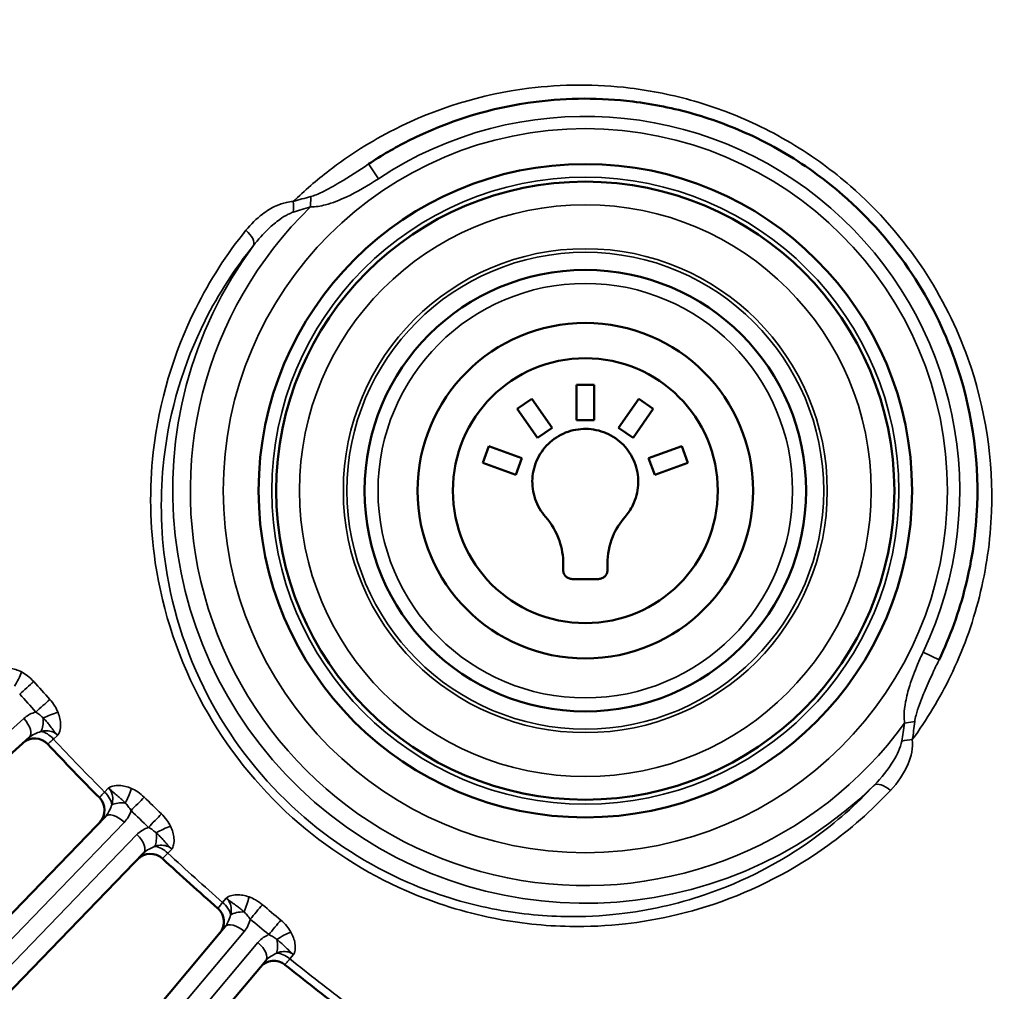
# Model space of a CAD drawing. Header units: inches. Extents: x 0 to 93.5, y 0 to 66.1.
# Tile 13 of 256: x 27.3 to 29.5, y 33.1 to 35.3. Entities that reach past the tile are written whole.
import ezdxf

# ---------------------------------------------------------------- set-up
doc = ezdxf.new("R2010")
doc.units = ezdxf.units.IN
doc.header["$LTSCALE"] = 4
doc.header["$MEASUREMENT"] = 0
for name, color, linetype, lineweight in [('Dimension (ANSI)', 7, 'Continuous', 25), ('Visible (ANSI)', 7, 'Continuous', 50), ('Visible Narrow (ANSI)', 7, 'Continuous', 35)]:
    doc.layers.add(name, color=color, linetype=linetype, lineweight=lineweight)
doc.styles.add('Note Text (ANSI)', font='arial.ttf')
doc.dimstyles.new('Default (ANSI)', dxfattribs={"dimscale": 4, "dimtxt": 0.24, "dimasz": 0.098425, "dimexe": 0.125, "dimexo": 0.0625, "dimgap": 0.031496, "dimtad": 0, "dimtih": 1, "dimtoh": 1, "dimrnd": 1e-08, "dimzin": 4, "dimdsep": 46, "dimtxsty": 'Note Text (ANSI)', "dimcen": 0.09, "dimdle": 0.393701, "dimclrd": 256, "dimclre": 256, "dimclrt": 256, "dimadec": 0, "dimazin": 1, "dimtfac": 0.5, "dimtofl": 0, "dimtmove": 0, "dimatfit": 3, "dimfxl": 1, "dimtolj": 1, "dimtzin": 4, "dimlwd": -1, "dimlwe": -1, "dimarcsym": 0})

# ---------------------------------------------------------------- blocks, each defined once
blk = doc.blocks.new('*D15')
at = {"layer": 'Defpoints', "color": 0, "transparency": 16777216}
for p in [(20.917, 37.0205), (41.4682, 37.0205), (41.4682, 20.4817)]:
    blk.add_point(p, dxfattribs=at)
at = {"layer": 'Dimension (ANSI)', "transparency": 16777216}
for p, q in [((20.917, 36.7705), (20.917, 19.9817)), ((41.4682, 36.7705), (41.4682, 19.9817)), ((21.3107, 20.4817), (41.0745, 20.4817))]:
    blk.add_line(p, q, dxfattribs=at)
for points in [[(21.3107, 20.5473), (21.3107, 20.4161), (20.917, 20.4817)], [(41.0745, 20.5473), (41.0745, 20.4161), (41.4682, 20.4817)]]:
    blk.add_solid(points, dxfattribs=at)
at = {"layer": 'Dimension (ANSI)', "transparency": 16777216, "insert": (29.5611, 21.588), "char_height": 0.96, "attachment_point": 1, "style": 'Note Text (ANSI)'}
blk.add_mtext('\\A1;20.55', dxfattribs=at)
blk = doc.blocks.new('*D16')
at = {"layer": 'Defpoints', "color": 0, "transparency": 16777216}
for p in [(15.4446, 45.9182), (30.9951, 45.9182), (21.6498, 28.5826)]:
    blk.add_point(p, dxfattribs=at)
at = {"layer": 'Dimension (ANSI)', "transparency": 16777216}
for p, q in [((30.7451, 45.9182), (14.9446, 45.9182)), ((15.4446, 28.9763), (15.4446, 45.5245)), ((21.3998, 28.5826), (14.9446, 28.5826))]:
    blk.add_line(p, q, dxfattribs=at)
for points in [[(15.379, 45.5245), (15.5102, 45.5245), (15.4446, 45.9182)], [(15.379, 28.9763), (15.5102, 28.9763), (15.4446, 28.5826)]]:
    blk.add_solid(points, dxfattribs=at)
at = {"layer": 'Dimension (ANSI)', "transparency": 16777216, "insert": (14.3376, 35.6778), "char_height": 0.96, "attachment_point": 1, "rotation": 90, "style": 'Note Text (ANSI)'}
blk.add_mtext('\\A1;17.34', dxfattribs=at)

msp = doc.modelspace()

# ---------------------------------------------------------------- linework, layer by layer
at = {"layer": 'Visible (ANSI)'}
for p, q in [((28.59, 34.4823), (28.6294, 34.4823)), ((28.59, 34.4036), (28.59, 34.4823)), ((28.6294, 34.4823), (28.6294, 34.4036)), ((28.4581, 34.4283), (28.4903, 34.4509)), ((28.4903, 34.4509), (28.5355, 34.3864)), ((28.6839, 34.3864), (28.7291, 34.4509)), ((28.7291, 34.4509), (28.7613, 34.4283)), ((28.5032, 34.3638), (28.4581, 34.4283)), ((28.7613, 34.4283), (28.7161, 34.3638)), ((28.6294, 34.4036), (28.59, 34.4036)), ((28.5355, 34.3864), (28.5032, 34.3638)), ((28.7161, 34.3638), (28.6839, 34.3864)), ((28.381, 34.3084), (28.3944, 34.3454)), ((28.3944, 34.3454), (28.4684, 34.3184)), ((28.7509, 34.3184), (28.8249, 34.3454)), ((28.8249, 34.3454), (28.8384, 34.3084)), ((28.455, 34.2814), (28.381, 34.3084)), ((28.4684, 34.3184), (28.455, 34.2814)), ((28.7644, 34.2814), (28.7509, 34.3184)), ((28.8384, 34.3084), (28.7644, 34.2814)), ((28.5605, 34.0689), (28.5605, 34.0835)), ((28.6589, 34.0835), (28.6589, 34.0689)), ((28.6392, 34.0492), (28.5802, 34.0492)), ((26.9904, 33.3542), (27.3699, 33.696)), ((27.5399, 33.5199), (27.1851, 33.1525)), ((27.2701, 33.0705), (27.6249, 33.4379)), ((27.8067, 33.2741), (27.4784, 32.8829)), ((27.5689, 32.807), (27.8972, 33.1982))]:
    msp.add_line(p, q, dxfattribs=at)
for centre, radius in [((31.1926, 37.2174), 8.189), ((31.1926, 37.2174), 6.1811), ((31.1926, 37.2174), 5.8661), ((31.1926, 37.2174), 5.748), ((28.6097, 34.2461), 0.7283), ((28.6097, 34.2461), 0.689), ((28.6097, 34.2461), 0.4921), ((28.6097, 34.2461), 0.374), ((28.6097, 34.2461), 0.2953)]:
    msp.add_circle(centre, radius, dxfattribs=at)
for centre, radius, start, end in [((27.3825, 33.6543), 0.0394, 43.0811, 132), ((31.1926, 37.2174), 5.1772, 223.0811, 224.9189), ((27.4987, 33.534), 0.0394, 316, 44.9189), ((27.6403, 33.3972), 0.0394, 47.0811, 136), ((31.1926, 37.2174), 5.1772, 227.0811, 228.9189), ((27.7647, 33.2853), 0.0394, 320, 48.9189), ((27.9155, 33.1587), 0.0394, 51.0811, 140), ((31.1926, 37.2174), 5.1772, 231.0811, 232.9189)]:
    msp.add_arc(centre, radius, start, end, dxfattribs=at)
for points, knots in [([(28.1267, 34.9745), (28.155, 34.9933), (28.1845, 35.0105), (28.3032, 35.0705), (28.3993, 35.1005), (28.571, 35.1221), (28.6431, 35.1225), (28.7611, 35.1081), (28.807, 35.0988), (28.897, 35.0729), (28.9412, 35.0562), (29.0332, 35.0126), (29.0813, 34.9841), (29.1458, 34.9368), (29.1649, 34.9215), (29.1833, 34.9056), (29.2426, 34.8539), (29.295, 34.7942), (29.3777, 34.6694), (29.4095, 34.6053), (29.4705, 34.4343), (29.4871, 34.3215), (29.4808, 34.1526), (29.4721, 34.0918), (29.443, 33.9761), (29.423, 33.921), (29.3983, 33.8692)], [-3.133637, -3.133637, -3.133637, -3.133637, -2.837607, -2.837607, -1.984148, -1.984148, -1.387752, -1.387752, -1.011104, -1.011104, -0.634461, -0.634461, -0.193853, -0.193853, 0, 0, 0, 0.62638, 0.62638, 1.193811, 1.193811, 2.109338, 2.109338, 2.627904, 2.627904, 3.131859, 3.131859, 3.131859, 3.131859]), ([(28.6983, 34.1876), (28.7051, 34.1954), (28.7111, 34.2043), (28.7227, 34.228), (28.7266, 34.2436), (28.7285, 34.2732), (28.7265, 34.2891), (28.7163, 34.3189), (28.7081, 34.3328), (28.6983, 34.3439), (28.6885, 34.355), (28.6758, 34.3649), (28.6475, 34.3788), (28.6319, 34.3827), (28.6023, 34.3846), (28.5863, 34.3826), (28.5565, 34.3724), (28.5427, 34.3642), (28.5204, 34.3445), (28.5105, 34.3319), (28.4967, 34.3036), (28.4927, 34.288), (28.4909, 34.2584), (28.4928, 34.2424), (28.5031, 34.2126), (28.5113, 34.1988), (28.5211, 34.1876)], [-0.415152, -0.415152, -0.415152, -0.415152, -0.339032, -0.339032, -0.226022, -0.226022, -0.113011, -0.113011, 0, 0, 0, 0.113008, 0.113008, 0.226015, 0.226015, 0.339022, 0.339022, 0.452029, 0.452029, 0.565039, 0.565039, 0.678049, 0.678049, 0.79106, 0.79106, 0.90407, 0.90407, 0.90407, 0.90407]), ([(28.5211, 34.1876), (28.5342, 34.1728), (28.5452, 34.1544), (28.5577, 34.118), (28.5605, 34.1003), (28.5605, 34.0835)], [0, 0, 0, 0, 0.1505659, 0.1505659, 0.2769086, 0.2769086, 0.2769086, 0.2769086]), ([(28.6589, 34.0835), (28.6589, 34.1032), (28.6628, 34.1243), (28.6776, 34.1599), (28.6871, 34.175), (28.6983, 34.1876)], [0, 0, 0, 0, 0.1507912, 0.1507912, 0.2769267, 0.2769267, 0.2769267, 0.2769267]), ([(28.5605, 34.0689), (28.5605, 34.0664), (28.561, 34.0638), (28.563, 34.059), (28.5645, 34.0567), (28.568, 34.0532), (28.5702, 34.0517), (28.5751, 34.0497), (28.5777, 34.0492), (28.5802, 34.0492)], [0.07552115, 0.07552115, 0.07552115, 0.07552115, 0.09442736, 0.09442736, 0.11333357, 0.11333357, 0.13215888, 0.13215888, 0.15098419, 0.15098419, 0.15098419, 0.15098419]), ([(28.6392, 34.0492), (28.6417, 34.0492), (28.6443, 34.0497), (28.6492, 34.0517), (28.6514, 34.0532), (28.6549, 34.0567), (28.6564, 34.059), (28.6584, 34.0638), (28.6589, 34.0664), (28.6589, 34.0689)], [0.07552138, 0.07552138, 0.07552138, 0.07552138, 0.09434669, 0.09434669, 0.113172, 0.113172, 0.13207821, 0.13207821, 0.15098442, 0.15098442, 0.15098442, 0.15098442])]:
    msp.add_open_spline(points, degree=3, knots=knots, dxfattribs=at)
at = {"layer": 'Visible Narrow (ANSI)'}
for p, q in [((28.1267, 34.9745), (28.1485, 34.9417)), ((27.9977, 34.9016), (27.9974, 34.8788)), ((29.3628, 33.8862), (29.3983, 33.8692)), ((27.3582, 33.7384), (26.9787, 33.3967)), ((29.344, 33.7313), (29.3215, 33.7278)), ((27.4335, 33.7008), (27.4241, 33.6923)), ((27.5382, 33.5742), (27.5469, 33.5833)), ((27.2271, 33.1394), (27.5819, 33.5067)), ((27.6102, 33.4794), (27.2555, 33.112)), ((27.6879, 33.4471), (27.6791, 33.438)), ((27.8012, 33.3281), (27.8093, 33.3378)), ((27.5213, 32.8727), (27.8496, 33.2639)), ((27.8797, 33.2386), (27.5514, 32.8474)), ((27.9595, 33.2118), (27.9513, 33.2021))]:
    msp.add_line(p, q, dxfattribs=at)
for centre, radius in [((31.1926, 37.2174), 6.3662), ((31.1926, 37.2174), 5.8268), ((31.1926, 37.2174), 5.7874), ((28.6097, 34.2461), 0.8071), ((28.6097, 34.2461), 0.6988), ((28.6097, 34.2461), 0.6374), ((28.6097, 34.2461), 0.5394), ((28.6097, 34.2461), 0.5315), ((28.6097, 34.2461), 0.462)]:
    msp.add_circle(centre, radius, dxfattribs=at)
for centre, radius, start, end in [((28.6097, 34.2461), 0.8346, 334.4566, 123.5434), ((28.6097, 34.2461), 0.8805, 134.0602, 323.9398), ((28.6097, 34.2461), 0.9197, 143.5151, 314.4849), ((31.1926, 37.2174), 5.1602, 223.0882, 224.9118), ((31.1926, 37.2174), 5.1602, 227.0882, 228.9118), ((31.1926, 37.2174), 5.1602, 231.0882, 232.9118)]:
    msp.add_arc(centre, radius, start, end, dxfattribs=at)
for centre, major_axis, ratio, start_param, end_param in [((27.9447, 34.8806), (0.0006, -0.0394), 0.372908, 1.219432, 1.825132), ((27.8387, 34.8163), (0.0306, -0.0247), 0.440375, 0.097229, 1.449631), ((27.3362, 33.8273), (0.0183, 0.0349), 0.23794, 4.336885, 5.267623), ((27.3635, 33.8058), (-0.0293, -0.0263), 0.001641, 1.0472, 2.169907), ((32.6503, 38.5299), (-5.4609, 6.0649), 0.866025, 1.567514, 1.574079), ((32.642, 38.5224), (5.4846, -6.0913), 0.866025, 4.709107, 4.715671), ((27.3995, 33.7658), (0.0292, 0.0264), 0.001641, 0.971686, 2.094393), ((27.3436, 33.7252), (0.0263, -0.0293), 0.5, 0, 1.570796), ((27.3847, 33.742), (0.0033, -0.0392), 0.417627, 0.561295, 1.465687), ((27.418, 33.7364), (-0.0366, -0.0146), 0.23794, 4.157155, 5.087893), ((27.4077, 33.677), (0.0263, -0.0293), 0.5698, 1.581619, 2.512357), ((29.3306, 33.6759), (-0.0391, -0.0049), 0.372908, 4.458053, 5.063754), ((27.582, 33.5665), (0.0158, 0.0361), 0.23794, 4.336885, 5.267623), ((29.2816, 33.562), (-0.0288, 0.0269), 0.440375, 4.833554, 6.185957), ((27.5223, 33.5583), (0.0283, -0.0273), 0.5698, 0.629236, 1.559974), ((27.6108, 33.547), (-0.0274, -0.0282), 0.001641, 1.0472, 2.169907), ((32.5552, 38.6284), (-5.8707, 5.6692), 0.866025, 1.567514, 1.574079), ((27.5864, 33.5331), (0.0391, -0.0046), 0.417627, 1.675906, 2.580298), ((27.5682, 33.4926), (-0.0283, 0.0273), 0.5, 4.712389, 6.283185), ((32.5474, 38.6204), (5.8962, -5.6939), 0.866025, 4.709107, 4.715671), ((27.6495, 33.5096), (0.0273, 0.0284), 0.001641, 0.971686, 2.094393), ((27.67, 33.4816), (-0.0355, -0.0171), 0.23794, 4.157155, 5.087893), ((27.5966, 33.4652), (0.0283, -0.0273), 0.5, 0, 1.570796), ((27.6364, 33.4848), (0.006, -0.0389), 0.417627, 0.561295, 1.465687), ((27.6639, 33.4216), (0.0283, -0.0273), 0.5698, 1.581619, 2.512357), ((27.7864, 33.3112), (0.0302, -0.0253), 0.5698, 0.629236, 1.559974), ((27.8455, 33.3236), (0.0133, 0.0371), 0.23794, 4.336885, 5.267623), ((27.8755, 33.3061), (-0.0254, -0.0301), 0.001641, 1.0472, 2.169907), ((32.4535, 38.72), (-6.2518, 5.2459), 0.866025, 1.567514, 1.574079), ((27.8522, 33.2905), (0.0393, -0.0019), 0.417627, 1.675906, 2.580298), ((27.8369, 33.2488), (-0.0302, 0.0253), 0.5, 4.712389, 6.283185), ((32.4463, 38.7115), (6.279, -5.2687), 0.866025, 4.709107, 4.715671), ((27.9167, 33.2715), (0.0252, 0.0302), 0.001641, 0.971686, 2.094393), ((27.9392, 33.245), (-0.0342, -0.0195), 0.23794, 4.157155, 5.087893), ((27.8671, 33.2235), (0.0302, -0.0253), 0.5, 0, 1.570796), ((27.9055, 33.2458), (0.0087, -0.0384), 0.417627, 0.561295, 1.465687), ((27.9372, 33.1847), (0.0302, -0.0253), 0.5698, 1.581619, 2.512357)]:
    msp.add_ellipse(centre, major_axis=major_axis, ratio=ratio, start_param=start_param, end_param=end_param, dxfattribs=at)
for points, knots in [([(29.3386, 33.6912), (29.3712, 33.7357), (29.3998, 33.7833), (29.4509, 33.8886), (29.4727, 33.948), (29.5036, 34.0712), (29.5128, 34.1349), (29.5194, 34.3122), (29.502, 34.4307), (29.4379, 34.6101), (29.4045, 34.6774), (29.3177, 34.8085), (29.2628, 34.8711), (29.2005, 34.9253), (29.1812, 34.9421), (29.1611, 34.9581), (29.0934, 35.0077), (29.043, 35.0376), (28.9464, 35.0834), (28.9, 35.1009), (28.8055, 35.1282), (28.7573, 35.1379), (28.6335, 35.153), (28.5578, 35.1526), (28.3776, 35.1299), (28.2767, 35.0985), (28.1324, 35.0254), (28.0834, 34.9944), (28.0106, 34.9383), (27.984, 34.9152), (27.9588, 34.8907)], [-3.607372, -3.607372, -3.607372, -3.607372, -3.146465, -3.146465, -2.627904, -2.627904, -2.109338, -2.109338, -1.193811, -1.193811, -0.62638, -0.62638, 0, 0, 0, 0.193853, 0.193853, 0.634461, 0.634461, 1.011104, 1.011104, 1.387752, 1.387752, 1.984148, 1.984148, 2.837607, 2.837607, 3.315828, 3.315828, 3.610118, 3.610118, 3.610118, 3.610118]), ([(28.1267, 34.9745), (28.1051, 34.9602), (28.0832, 34.946), (28.0486, 34.9252), (28.0357, 34.9178), (28.0143, 34.9075), (28.0057, 34.9038), (27.9977, 34.9016)], [0, 0, 0, 0, 0.210047, 0.210047, 0.3357249, 0.3357249, 0.4200939, 0.4200939, 0.4200939, 0.4200939]), ([(27.9974, 34.8788), (28.0085, 34.8787), (28.0196, 34.8806), (28.0462, 34.8876), (28.0617, 34.8938), (28.1016, 34.9124), (28.1255, 34.9265), (28.1485, 34.9417)], [-0.4200939, -0.4200939, -0.4200939, -0.4200939, -0.3357249, -0.3357249, -0.210047, -0.210047, 0, 0, 0, 0]), ([(27.9977, 34.9016), (27.9912, 34.8998), (27.9846, 34.8982), (27.9716, 34.8948), (27.9651, 34.8929), (27.9588, 34.8907)], [0, 0, 0, 0, 0.0681804, 0.0681804, 0.1363608, 0.1363608, 0.1363608, 0.1363608]), ([(27.9588, 34.8907), (27.9536, 34.8906), (27.9485, 34.89), (27.9356, 34.8872), (27.9279, 34.8845), (27.9098, 34.8763), (27.8996, 34.87), (27.8764, 34.8524), (27.8641, 34.8401), (27.8532, 34.8267)], [-0.3591319, -0.3591319, -0.3591319, -0.3591319, -0.3166418, -0.3166418, -0.2486576, -0.2486576, -0.1471976, -0.1471976, 0, 0, 0, 0]), ([(27.9587, 34.8672), (27.9648, 34.8693), (27.9711, 34.8711), (27.984, 34.8748), (27.9906, 34.8766), (27.9974, 34.8788)], [-0.1363608, -0.1363608, -0.1363608, -0.1363608, -0.0681804, -0.0681804, 0, 0, 0, 0]), ([(27.8702, 34.7929), (27.8804, 34.8061), (27.8915, 34.8185), (27.9115, 34.8375), (27.9201, 34.8447), (27.9349, 34.8553), (27.941, 34.8591), (27.951, 34.8642), (27.9549, 34.866), (27.9587, 34.8672)], [0, 0, 0, 0, 0.1471976, 0.1471976, 0.2486576, 0.2486576, 0.3166418, 0.3166418, 0.3591319, 0.3591319, 0.3591319, 0.3591319]), ([(27.8532, 34.8267), (27.8101, 34.7733), (27.7723, 34.7147), (27.6916, 34.5529), (27.6593, 34.445), (27.6376, 34.2509), (27.6389, 34.1674), (27.6674, 33.9765), (27.7038, 33.8663), (27.8098, 33.6739), (27.8774, 33.5884), (28.0328, 33.4493), (28.1191, 33.394), (28.2743, 33.3263), (28.34, 33.3059), (28.4619, 33.2816), (28.5188, 33.2756), (28.6171, 33.2739), (28.6587, 33.2759), (28.7669, 33.2882), (28.8332, 33.3031), (28.9882, 33.3553), (29.0731, 33.3993), (29.2007, 33.4912), (29.2476, 33.5326), (29.2899, 33.5778)], [-7.874678, -7.874678, -7.874678, -7.874678, -7.289647, -7.289647, -6.353597, -6.353597, -5.683209, -5.683209, -4.795818, -4.795818, -3.975511, -3.975511, -3.20008, -3.20008, -2.67056, -2.67056, -2.218733, -2.218733, -1.883028, -1.883028, -1.328204, -1.328204, -0.52743, -0.52743, 0, 0, 0, 0]), ([(29.2541, 33.5899), (29.2135, 33.5463), (29.1684, 33.5064), (29.0456, 33.4176), (28.9638, 33.375), (28.8144, 33.3244), (28.7505, 33.31), (28.6462, 33.298), (28.606, 33.296), (28.5112, 33.2975), (28.4563, 33.3033), (28.3387, 33.3266), (28.2753, 33.3463), (28.1256, 33.4115), (28.0422, 33.4648), (27.8923, 33.5991), (27.8271, 33.6816), (27.7249, 33.8673), (27.6899, 33.9736), (27.6626, 34.1578), (27.6615, 34.2383), (27.6827, 34.4255), (27.714, 34.5294), (27.7921, 34.6852), (27.8286, 34.7416), (27.8702, 34.7929)], [0, 0, 0, 0, 0.52743, 0.52743, 1.328204, 1.328204, 1.883028, 1.883028, 2.218733, 2.218733, 2.67056, 2.67056, 3.20008, 3.20008, 3.975511, 3.975511, 4.795818, 4.795818, 5.683209, 5.683209, 6.353597, 6.353597, 7.289647, 7.289647, 7.874678, 7.874678, 7.874678, 7.874678]), ([(29.3628, 33.8862), (29.3584, 33.8771), (29.3542, 33.8679), (29.3438, 33.8433), (29.338, 33.8277), (29.3292, 33.7999), (29.326, 33.7876), (29.3219, 33.7656), (29.3206, 33.7559), (29.3203, 33.74), (29.3205, 33.7338), (29.3215, 33.7278)], [-0.4192221, -0.4192221, -0.4192221, -0.4192221, -0.3424637, -0.3424637, -0.2171102, -0.2171102, -0.1208365, -0.1208365, -0.0464756, -0.0464756, 0, 0, 0, 0]), ([(29.344, 33.7313), (29.3446, 33.7358), (29.3456, 33.7406), (29.3489, 33.7533), (29.3515, 33.7614), (29.3583, 33.78), (29.3626, 33.7906), (29.3732, 33.8152), (29.3795, 33.8293), (29.3901, 33.852), (29.3942, 33.8606), (29.3983, 33.8692)], [0, 0, 0, 0, 0.0464756, 0.0464756, 0.1208365, 0.1208365, 0.2171102, 0.2171102, 0.3424637, 0.3424637, 0.4192221, 0.4192221, 0.4192221, 0.4192221]), ([(27.3529, 33.842), (27.3487, 33.8442), (27.3444, 33.846), (27.3356, 33.8489), (27.3312, 33.8499), (27.3268, 33.8504), (27.3218, 33.851), (27.3167, 33.8509), (27.3103, 33.8498), (27.3085, 33.8493), (27.3061, 33.8484), (27.3053, 33.8481), (27.304, 33.8475), (27.3035, 33.8472), (27.3029, 33.8468), (27.3027, 33.8467), (27.3025, 33.8465), (27.3024, 33.8465), (27.3024, 33.8465), (27.3023, 33.8464), (27.3023, 33.8464), (27.3023, 33.8464), (27.3023, 33.8464), (27.3023, 33.8464), (27.3023, 33.8464), (27.3023, 33.8464), (27.3023, 33.8464)], [-0.1483747, -0.1483747, -0.1483747, -0.1483747, -0.1112792, -0.1112792, -0.0741838, -0.0741838, -0.0741838, -0.0316406, -0.0316406, -0.0158167, -0.0158167, -0.0079047, -0.0079047, -0.0028304, -0.0028304, -0.0007972, -0.0007972, -0.0002391, -0.0002391, -0.0000793, -0.0000793, -0.000036, -0.000036, -0.0000144, -0.0000144, 0.0000072, 0.0000072, 0.0000072, 0.0000072]), ([(27.38, 33.8206), (27.3759, 33.8252), (27.3713, 33.8294), (27.3622, 33.8365), (27.3576, 33.8395), (27.3529, 33.842)], [-0.08937438, -0.08937438, -0.08937438, -0.08937438, -0.04206682, -0.04206682, 0, 0, 0, 0]), ([(27.4343, 33.7515), (27.4323, 33.7565), (27.4299, 33.7613), (27.4238, 33.7712), (27.42, 33.7762), (27.4159, 33.7808)], [-0.08937438, -0.08937438, -0.08937438, -0.08937438, -0.04730953, -0.04730953, 0, 0, 0, 0]), ([(27.3848, 33.7526), (27.3835, 33.7523), (27.3822, 33.7519), (27.3725, 33.7487), (27.3647, 33.7442), (27.3582, 33.7384)], [0.04155794, 0.04155794, 0.04155794, 0.04155794, 0.05326496, 0.05326496, 0.12966332, 0.12966332, 0.12966332, 0.12966332]), ([(27.3848, 33.7526), (27.388, 33.7506), (27.3911, 33.7484), (27.3966, 33.7439), (27.3991, 33.7416), (27.4013, 33.7392)], [0, 0, 0, 0, 0.04730953, 0.04730953, 0.08937438, 0.08937438, 0.08937438, 0.08937438]), ([(27.4013, 33.7392), (27.4034, 33.7371), (27.4055, 33.7349), (27.4095, 33.7303), (27.4115, 33.7279), (27.4135, 33.7254), (27.4159, 33.7224), (27.4182, 33.7194), (27.4222, 33.7142), (27.4234, 33.7127), (27.4256, 33.7099), (27.4264, 33.709), (27.4281, 33.7069), (27.4288, 33.7061), (27.4303, 33.7043), (27.4307, 33.7038), (27.4318, 33.7026), (27.432, 33.7023), (27.4326, 33.7017), (27.4327, 33.7016), (27.4329, 33.7013), (27.433, 33.7013), (27.4331, 33.7011), (27.4332, 33.7011), (27.4333, 33.701), (27.4333, 33.701), (27.4335, 33.7008)], [0, 0, 0, 0, 0.0370955, 0.0370955, 0.074191, 0.074191, 0.074191, 0.1167341, 0.1167341, 0.132558, 0.132558, 0.14047, 0.14047, 0.1455443, 0.1455443, 0.1475776, 0.1475776, 0.1481357, 0.1481357, 0.1482955, 0.1482955, 0.1483387, 0.1483387, 0.1483603, 0.1483603, 0.148382, 0.148382, 0.148382, 0.148382]), ([(27.4335, 33.7008), (27.4335, 33.7008), (27.4335, 33.7008), (27.4335, 33.7008), (27.4335, 33.7008), (27.4335, 33.7008), (27.4335, 33.7008), (27.4335, 33.7008), (27.4335, 33.7008), (27.4336, 33.7009), (27.4336, 33.7009), (27.4338, 33.7011), (27.4339, 33.7013), (27.4344, 33.7019), (27.4347, 33.7023), (27.4355, 33.7035), (27.4359, 33.7043), (27.437, 33.7067), (27.4376, 33.7083), (27.4394, 33.7146), (27.44, 33.7196), (27.4399, 33.7247), (27.4399, 33.7291), (27.4394, 33.7336), (27.4374, 33.7426), (27.4361, 33.7471), (27.4343, 33.7515)], [-0.148382, -0.148382, -0.148382, -0.148382, -0.1483603, -0.1483603, -0.1483387, -0.1483387, -0.1482955, -0.1482955, -0.1481357, -0.1481357, -0.1475776, -0.1475776, -0.1455443, -0.1455443, -0.14047, -0.14047, -0.132558, -0.132558, -0.1167341, -0.1167341, -0.074191, -0.074191, -0.074191, -0.0370955, -0.0370955, 0, 0, 0, 0]), ([(29.3215, 33.7278), (29.3203, 33.7208), (29.3194, 33.714), (29.3175, 33.7007), (29.3166, 33.6942), (29.3154, 33.6879)], [-0.1363608, -0.1363608, -0.1363608, -0.1363608, -0.0681804, -0.0681804, 0, 0, 0, 0]), ([(29.3386, 33.6912), (29.3399, 33.6978), (29.3408, 33.7045), (29.3424, 33.7179), (29.3431, 33.7246), (29.344, 33.7313)], [0, 0, 0, 0, 0.0681804, 0.0681804, 0.1363608, 0.1363608, 0.1363608, 0.1363608]), ([(27.3699, 33.696), (27.3736, 33.6993), (27.3781, 33.702), (27.3871, 33.706), (27.3912, 33.7075), (27.3962, 33.7095)], [-0.1296633, -0.1296633, -0.1296633, -0.1296633, -0.053265, -0.053265, 0, 0, 0, 0]), ([(27.3962, 33.7095), (27.399, 33.7101), (27.4018, 33.7106), (27.4147, 33.7116), (27.4244, 33.7089), (27.432, 33.7022), (27.4328, 33.7015), (27.4335, 33.7008)], [-1.3153368, -1.3153368, -1.3153368, -1.3153368, -1.2778175, -1.2778175, -1.1409541, -1.1409541, -1.1253345, -1.1253345, -1.1253345, -1.1253345]), ([(27.4113, 33.6812), (27.4113, 33.6812), (27.4123, 33.6821), (27.4157, 33.6851), (27.4175, 33.6866), (27.421, 33.6897), (27.4225, 33.6909), (27.4241, 33.6923)], [0, 0, 0, 0, 0.0913719, 0.0913719, 0.1533041, 0.1533041, 0.1920118, 0.1920118, 0.1920118, 0.1920118]), ([(29.3154, 33.6879), (29.3126, 33.6734), (29.305, 33.6578), (29.2846, 33.6244), (29.2701, 33.6063), (29.2541, 33.5899)], [0, 0, 0, 0, 0.1564712, 0.1564712, 0.3589246, 0.3589246, 0.3589246, 0.3589246]), ([(29.2899, 33.5778), (29.3061, 33.5951), (29.32, 33.6151), (29.3362, 33.6538), (29.341, 33.6724), (29.3386, 33.6912)], [-0.3589246, -0.3589246, -0.3589246, -0.3589246, -0.1564712, -0.1564712, 0, 0, 0, 0]), ([(27.5977, 33.5824), (27.5934, 33.5842), (27.5889, 33.5858), (27.58, 33.588), (27.5755, 33.5887), (27.5711, 33.5889), (27.566, 33.5891), (27.561, 33.5888), (27.5546, 33.5871), (27.553, 33.5866), (27.5505, 33.5855), (27.5498, 33.5852), (27.5485, 33.5845), (27.5481, 33.5842), (27.5475, 33.5837), (27.5473, 33.5836), (27.5471, 33.5834), (27.547, 33.5833), (27.547, 33.5833), (27.547, 33.5833), (27.5469, 33.5833), (27.5469, 33.5833), (27.5469, 33.5833), (27.5469, 33.5833), (27.5469, 33.5833), (27.5469, 33.5833), (27.5469, 33.5833)], [-0.1483747, -0.1483747, -0.1483747, -0.1483747, -0.1112792, -0.1112792, -0.0741838, -0.0741838, -0.0741838, -0.0316406, -0.0316406, -0.0158167, -0.0158167, -0.0079047, -0.0079047, -0.0028304, -0.0028304, -0.0007972, -0.0007972, -0.0002391, -0.0002391, -0.0000793, -0.0000793, -0.000036, -0.000036, -0.0000144, -0.0000144, 0.0000072, 0.0000072, 0.0000072, 0.0000072]), ([(27.5469, 33.5833), (27.5471, 33.5831), (27.5471, 33.5831), (27.5472, 33.5829), (27.5473, 33.5829), (27.5474, 33.5828), (27.5475, 33.5827), (27.5477, 33.5825), (27.5479, 33.5823), (27.5484, 33.5818), (27.5487, 33.5815), (27.5499, 33.5804), (27.5504, 33.58), (27.5521, 33.5784), (27.5529, 33.5777), (27.5549, 33.5759), (27.5558, 33.5751), (27.5585, 33.5728), (27.56, 33.5716), (27.565, 33.5674), (27.568, 33.5649), (27.5708, 33.5625), (27.5733, 33.5604), (27.5756, 33.5583), (27.5801, 33.5541), (27.5822, 33.552), (27.5842, 33.5498)], [-0.0000072, -0.0000072, -0.0000072, -0.0000072, 0.0000144, 0.0000144, 0.000036, 0.000036, 0.0000793, 0.0000793, 0.0002391, 0.0002391, 0.0007972, 0.0007972, 0.0028304, 0.0028304, 0.0079047, 0.0079047, 0.0158167, 0.0158167, 0.0316406, 0.0316406, 0.0741838, 0.0741838, 0.0741838, 0.1112792, 0.1112792, 0.1483747, 0.1483747, 0.1483747, 0.1483747]), ([(27.5469, 33.5833), (27.5508, 33.5794), (27.5536, 33.5744), (27.5562, 33.5644), (27.5565, 33.5597), (27.5558, 33.5518), (27.5552, 33.5487), (27.5543, 33.5457)], [-1.5053387, -1.5053387, -1.5053387, -1.5053387, -1.4223073, -1.4223073, -1.356479, -1.356479, -1.3153364, -1.3153364, -1.3153364, -1.3153364]), ([(27.6263, 33.5629), (27.6218, 33.5672), (27.617, 33.5711), (27.6073, 33.5776), (27.6026, 33.5802), (27.5977, 33.5824)], [-0.08937438, -0.08937438, -0.08937438, -0.08937438, -0.04206682, -0.04206682, 0, 0, 0, 0]), ([(27.5382, 33.5742), (27.5359, 33.5718), (27.5339, 33.5696), (27.5296, 33.565), (27.5278, 33.5631), (27.5268, 33.5619), (27.5266, 33.5618), (27.5266, 33.5618)], [0, 0, 0, 0, 0.060011, 0.060011, 0.1560285, 0.1560285, 0.1920118, 0.1920118, 0.1920118, 0.1920118]), ([(27.5543, 33.5457), (27.5534, 33.5435), (27.5526, 33.5415), (27.5496, 33.5345), (27.5475, 33.5301), (27.5434, 33.524), (27.5417, 33.5218), (27.5399, 33.5199)], [-0.129604, -0.129604, -0.129604, -0.129604, -0.1061449, -0.1061449, -0.040825, -0.040825, 0, 0, 0, 0]), ([(27.5842, 33.5498), (27.5865, 33.5475), (27.5887, 33.5449), (27.5931, 33.5392), (27.5952, 33.5361), (27.5971, 33.5328)], [0, 0, 0, 0, 0.04206682, 0.04206682, 0.08937438, 0.08937438, 0.08937438, 0.08937438]), ([(27.5819, 33.5067), (27.5851, 33.5101), (27.588, 33.5138), (27.5932, 33.5225), (27.5955, 33.5276), (27.5971, 33.5328)], [0, 0, 0, 0, 0.04082497, 0.04082497, 0.08802318, 0.08802318, 0.08802318, 0.08802318]), ([(27.6852, 33.4978), (27.6829, 33.5026), (27.6801, 33.5073), (27.6734, 33.5167), (27.6693, 33.5214), (27.6648, 33.5257)], [-0.08937438, -0.08937438, -0.08937438, -0.08937438, -0.04730953, -0.04730953, 0, 0, 0, 0]), ([(27.6358, 33.4955), (27.6345, 33.495), (27.6332, 33.4945), (27.6238, 33.4906), (27.6163, 33.4856), (27.6102, 33.4794)], [0.04155794, 0.04155794, 0.04155794, 0.04155794, 0.05326495, 0.05326495, 0.12966332, 0.12966332, 0.12966332, 0.12966332]), ([(27.6358, 33.4955), (27.6391, 33.4937), (27.6423, 33.4917), (27.6481, 33.4875), (27.6508, 33.4854), (27.6532, 33.4832)], [0, 0, 0, 0, 0.04730953, 0.04730953, 0.08937438, 0.08937438, 0.08937438, 0.08937438]), ([(27.6879, 33.4471), (27.6879, 33.4471), (27.6879, 33.4471), (27.6879, 33.4471), (27.6879, 33.4471), (27.6879, 33.4471), (27.6879, 33.4471), (27.6879, 33.4471), (27.688, 33.4471), (27.688, 33.4472), (27.688, 33.4473), (27.6882, 33.4475), (27.6883, 33.4476), (27.6888, 33.4483), (27.6891, 33.4488), (27.6897, 33.45), (27.6901, 33.4508), (27.691, 33.4532), (27.6915, 33.455), (27.6929, 33.4614), (27.6931, 33.4664), (27.6927, 33.4714), (27.6924, 33.4758), (27.6915, 33.4803), (27.689, 33.4891), (27.6873, 33.4935), (27.6852, 33.4978)], [-0.148382, -0.148382, -0.148382, -0.148382, -0.1483603, -0.1483603, -0.1483387, -0.1483387, -0.1482955, -0.1482955, -0.1481357, -0.1481357, -0.1475776, -0.1475776, -0.1455443, -0.1455443, -0.14047, -0.14047, -0.132558, -0.132558, -0.1167341, -0.1167341, -0.074191, -0.074191, -0.074191, -0.0370955, -0.0370955, 0, 0, 0, 0]), ([(27.6532, 33.4832), (27.6555, 33.4813), (27.6577, 33.4792), (27.662, 33.4749), (27.6641, 33.4726), (27.6663, 33.4703), (27.6689, 33.4675), (27.6714, 33.4646), (27.6758, 33.4597), (27.677, 33.4583), (27.6794, 33.4557), (27.6803, 33.4548), (27.6821, 33.4529), (27.6829, 33.4521), (27.6845, 33.4504), (27.685, 33.4499), (27.6861, 33.4488), (27.6864, 33.4486), (27.687, 33.448), (27.6871, 33.4479), (27.6874, 33.4476), (27.6874, 33.4476), (27.6876, 33.4474), (27.6876, 33.4474), (27.6877, 33.4473), (27.6877, 33.4473), (27.6879, 33.4471)], [0, 0, 0, 0, 0.0370955, 0.0370955, 0.074191, 0.074191, 0.074191, 0.1167341, 0.1167341, 0.132558, 0.132558, 0.14047, 0.14047, 0.1455443, 0.1455443, 0.1475776, 0.1475776, 0.1481357, 0.1481357, 0.1482955, 0.1482955, 0.1483387, 0.1483387, 0.1483603, 0.1483603, 0.148382, 0.148382, 0.148382, 0.148382]), ([(27.6249, 33.4379), (27.6283, 33.4414), (27.6326, 33.4445), (27.6413, 33.4491), (27.6453, 33.4509), (27.6501, 33.4532)], [-0.1296633, -0.1296633, -0.1296633, -0.1296633, -0.053265, -0.053265, 0, 0, 0, 0]), ([(27.6501, 33.4532), (27.6529, 33.4541), (27.6556, 33.4547), (27.6685, 33.4566), (27.6783, 33.4546), (27.6864, 33.4485), (27.6872, 33.4478), (27.6879, 33.4471)], [-1.3153368, -1.3153368, -1.3153368, -1.3153368, -1.2777908, -1.2777908, -1.1409194, -1.1409194, -1.1253345, -1.1253345, -1.1253345, -1.1253345]), ([(27.6671, 33.426), (27.6671, 33.426), (27.6681, 33.427), (27.6713, 33.4302), (27.673, 33.4319), (27.6763, 33.4352), (27.6777, 33.4365), (27.6791, 33.438)], [0, 0, 0, 0, 0.0913719, 0.0913719, 0.1533041, 0.1533041, 0.1920118, 0.1920118, 0.1920118, 0.1920118]), ([(27.86, 33.3404), (27.8556, 33.342), (27.851, 33.3433), (27.8419, 33.3448), (27.8374, 33.3452), (27.833, 33.3451), (27.8279, 33.345), (27.823, 33.3443), (27.8167, 33.3422), (27.8151, 33.3415), (27.8128, 33.3403), (27.812, 33.3399), (27.8108, 33.3391), (27.8104, 33.3388), (27.8098, 33.3383), (27.8096, 33.3381), (27.8094, 33.3379), (27.8094, 33.3379), (27.8094, 33.3378), (27.8093, 33.3378), (27.8093, 33.3378), (27.8093, 33.3378), (27.8093, 33.3378), (27.8093, 33.3378), (27.8093, 33.3378), (27.8093, 33.3378), (27.8093, 33.3378)], [-0.1483747, -0.1483747, -0.1483747, -0.1483747, -0.1112792, -0.1112792, -0.0741838, -0.0741838, -0.0741838, -0.0316406, -0.0316406, -0.0158167, -0.0158167, -0.0079047, -0.0079047, -0.0028304, -0.0028304, -0.0007972, -0.0007972, -0.0002391, -0.0002391, -0.0000793, -0.0000793, -0.000036, -0.000036, -0.0000144, -0.0000144, 0.0000072, 0.0000072, 0.0000072, 0.0000072]), ([(27.8012, 33.3281), (27.7992, 33.3256), (27.7973, 33.3233), (27.7933, 33.3184), (27.7917, 33.3163), (27.7907, 33.3151), (27.7905, 33.3149), (27.7905, 33.3149)], [0, 0, 0, 0, 0.060011, 0.060011, 0.1560285, 0.1560285, 0.1920118, 0.1920118, 0.1920118, 0.1920118]), ([(27.8093, 33.3378), (27.8095, 33.3376), (27.8095, 33.3376), (27.8096, 33.3375), (27.8097, 33.3375), (27.8098, 33.3374), (27.8099, 33.3373), (27.8102, 33.3371), (27.8103, 33.3369), (27.8109, 33.3364), (27.8112, 33.3362), (27.8124, 33.3352), (27.813, 33.3348), (27.8148, 33.3333), (27.8157, 33.3326), (27.8178, 33.331), (27.8188, 33.3303), (27.8216, 33.3282), (27.8232, 33.327), (27.8284, 33.3232), (27.8316, 33.321), (27.8346, 33.3188), (27.8372, 33.3168), (27.8397, 33.3149), (27.8444, 33.3111), (27.8467, 33.3091), (27.8488, 33.3071)], [-0.0000072, -0.0000072, -0.0000072, -0.0000072, 0.0000144, 0.0000144, 0.000036, 0.000036, 0.0000793, 0.0000793, 0.0002391, 0.0002391, 0.0007972, 0.0007972, 0.0028304, 0.0028304, 0.0079047, 0.0079047, 0.0158167, 0.0158167, 0.0316406, 0.0316406, 0.0741838, 0.0741838, 0.0741838, 0.1112792, 0.1112792, 0.1483747, 0.1483747, 0.1483747, 0.1483747]), ([(27.8093, 33.3378), (27.8135, 33.3342), (27.8166, 33.3294), (27.8198, 33.3196), (27.8205, 33.3149), (27.8203, 33.307), (27.8199, 33.3039), (27.8193, 33.3009)], [-1.5053387, -1.5053387, -1.5053387, -1.5053387, -1.4223072, -1.4223072, -1.356479, -1.356479, -1.3153364, -1.3153364, -1.3153364, -1.3153364]), ([(27.8899, 33.323), (27.8852, 33.327), (27.88, 33.3306), (27.87, 33.3363), (27.865, 33.3386), (27.86, 33.3404)], [-0.08937438, -0.08937438, -0.08937438, -0.08937438, -0.04206682, -0.04206682, 0, 0, 0, 0]), ([(27.8193, 33.3009), (27.8185, 33.2986), (27.8179, 33.2966), (27.8153, 33.2893), (27.8136, 33.2848), (27.81, 33.2784), (27.8084, 33.2762), (27.8067, 33.2741)], [-0.129604, -0.129604, -0.129604, -0.129604, -0.1061449, -0.1061449, -0.040825, -0.040825, 0, 0, 0, 0]), ([(27.8488, 33.3071), (27.8513, 33.3049), (27.8537, 33.3025), (27.8584, 33.2971), (27.8607, 33.2941), (27.8629, 33.291)], [0, 0, 0, 0, 0.04206682, 0.04206682, 0.08937438, 0.08937438, 0.08937438, 0.08937438]), ([(27.8496, 33.2639), (27.8525, 33.2675), (27.8551, 33.2714), (27.8598, 33.2805), (27.8616, 33.2856), (27.8629, 33.291)], [0, 0, 0, 0, 0.04082497, 0.04082497, 0.08802318, 0.08802318, 0.08802318, 0.08802318]), ([(27.9533, 33.2622), (27.9506, 33.2668), (27.9475, 33.2713), (27.9401, 33.2802), (27.9357, 33.2846), (27.9309, 33.2886)], [-0.08937438, -0.08937438, -0.08937438, -0.08937438, -0.04730953, -0.04730953, 0, 0, 0, 0]), ([(27.9041, 33.2564), (27.9028, 33.2559), (27.9016, 33.2553), (27.8924, 33.2508), (27.8853, 33.2453), (27.8797, 33.2386)], [0.04155794, 0.04155794, 0.04155794, 0.04155794, 0.05326495, 0.05326495, 0.12966332, 0.12966332, 0.12966332, 0.12966332]), ([(27.9041, 33.2564), (27.9075, 33.2549), (27.9109, 33.2531), (27.917, 33.2494), (27.9198, 33.2475), (27.9223, 33.2454)], [0, 0, 0, 0, 0.04730953, 0.04730953, 0.08937438, 0.08937438, 0.08937438, 0.08937438]), ([(27.9595, 33.2118), (27.9595, 33.2118), (27.9595, 33.2118), (27.9595, 33.2118), (27.9595, 33.2118), (27.9595, 33.2118), (27.9595, 33.2118), (27.9595, 33.2118), (27.9595, 33.2119), (27.9595, 33.2119), (27.9596, 33.212), (27.9597, 33.2122), (27.9598, 33.2124), (27.9602, 33.2131), (27.9605, 33.2135), (27.9611, 33.2148), (27.9614, 33.2156), (27.9621, 33.2182), (27.9625, 33.2199), (27.9635, 33.2264), (27.9633, 33.2314), (27.9625, 33.2364), (27.9619, 33.2408), (27.9607, 33.2452), (27.9576, 33.2538), (27.9556, 33.2581), (27.9533, 33.2622)], [-0.148382, -0.148382, -0.148382, -0.148382, -0.1483603, -0.1483603, -0.1483387, -0.1483387, -0.1482955, -0.1482955, -0.1481357, -0.1481357, -0.1475776, -0.1475776, -0.1455443, -0.1455443, -0.14047, -0.14047, -0.132558, -0.132558, -0.1167341, -0.1167341, -0.074191, -0.074191, -0.074191, -0.0370955, -0.0370955, 0, 0, 0, 0]), ([(27.9223, 33.2454), (27.9247, 33.2436), (27.927, 33.2417), (27.9317, 33.2377), (27.934, 33.2356), (27.9363, 33.2334), (27.939, 33.2308), (27.9418, 33.2281), (27.9465, 33.2236), (27.9478, 33.2222), (27.9504, 33.2198), (27.9513, 33.2189), (27.9533, 33.2172), (27.9541, 33.2164), (27.9558, 33.2149), (27.9564, 33.2144), (27.9576, 33.2134), (27.9578, 33.2132), (27.9584, 33.2127), (27.9586, 33.2125), (27.9589, 33.2123), (27.9589, 33.2122), (27.9591, 33.2121), (27.9591, 33.2121), (27.9592, 33.212), (27.9592, 33.212), (27.9595, 33.2118)], [0, 0, 0, 0, 0.0370955, 0.0370955, 0.074191, 0.074191, 0.074191, 0.1167341, 0.1167341, 0.132558, 0.132558, 0.14047, 0.14047, 0.1455443, 0.1455443, 0.1475776, 0.1475776, 0.1481357, 0.1481357, 0.1482955, 0.1482955, 0.1483387, 0.1483387, 0.1483603, 0.1483603, 0.148382, 0.148382, 0.148382, 0.148382]), ([(27.8972, 33.1982), (27.9004, 33.202), (27.9044, 33.2053), (27.9128, 33.2106), (27.9167, 33.2126), (27.9213, 33.2153)], [-0.1296633, -0.1296633, -0.1296633, -0.1296633, -0.053265, -0.053265, 0, 0, 0, 0]), ([(27.9213, 33.2153), (27.924, 33.2163), (27.9267, 33.2171), (27.9394, 33.2199), (27.9493, 33.2186), (27.9578, 33.2131), (27.9587, 33.2125), (27.9595, 33.2118)], [-1.3153368, -1.3153368, -1.3153368, -1.3153368, -1.2778795, -1.2778795, -1.1410349, -1.1410349, -1.1253345, -1.1253345, -1.1253345, -1.1253345]), ([(27.9402, 33.1894), (27.9402, 33.1894), (27.9411, 33.1904), (27.9441, 33.1938), (27.9456, 33.1956), (27.9487, 33.1991), (27.95, 33.2006), (27.9513, 33.2021)], [0, 0, 0, 0, 0.0913718, 0.0913718, 0.1533041, 0.1533041, 0.1920118, 0.1920118, 0.1920118, 0.1920118])]:
    msp.add_open_spline(points, degree=3, knots=knots, dxfattribs=at)

# ---------------------------------------------------------------- dimensions: what is measured, and where the dimension line sits
at = {"layer": 'Dimension (ANSI)'}
for base, p1, p2, angle, picture, middle in [((15.4446, 45.9182), (21.6498, 28.5826), (30.9951, 45.9182), 90, '*D16', (15.4446, 37.2504)), ((41.4682, 20.4817), (20.917, 37.0205), (41.4682, 37.0205), 180, '*D15', (31.1926, 20.4817))]:
    dim = msp.add_linear_dim(base=base, p1=p1, p2=p2, angle=angle, dimstyle='Default (ANSI)', override={"dimgap": 0.031496, "dimtad": 1, "dimtih": 0, "dimtoh": 0, "dimdec": 2, "dimtol": 0, "dimlim": 0, "dimtp": 0, "dimtm": 0, "dimtdec": 2, "dimatfit": 1}, dxfattribs=at)
    dim.commit()
    dim.dimension.update_dxf_attribs({"geometry": picture, "text_midpoint": middle, "dimtype": 160})

doc.saveas('drawing.dxf')
